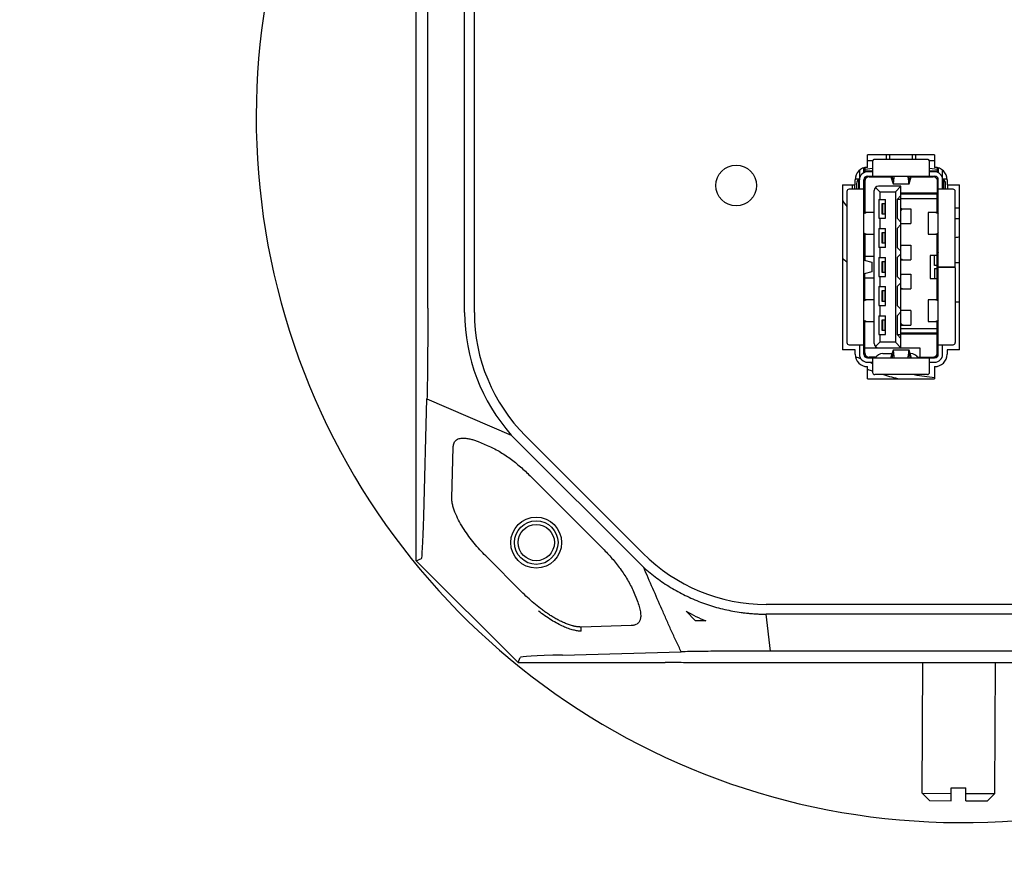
# Model space of a CAD drawing. Header units: millimetres. Extents: x 26 to 553, y 35 to 400.
# Tile 3 of 43: x 99 to 126, y 75 to 98. Entities that reach past the tile are written whole.
import ezdxf
from ezdxf.enums import TextEntityAlignment as Align

# ---------------------------------------------------------------- set-up
doc = ezdxf.new("R2010")
doc.units = ezdxf.units.MM
doc.header["$LTSCALE"] = 32.67
doc.layers.get('0').update_dxf_attribs({"linetype": 'CONTINUOUS'})
doc.layers.add('20_ALL_FEATURES', color=7, linetype='CONTINUOUS')
doc.layers.add('51__DRAFT_DIMS', color=7, linetype='CONTINUOUS')
doc.styles.get("Standard").update_dxf_attribs({"font": 'simfang.ttf'})
doc.dimstyles.new('DIMSTYLE_1', dxfattribs={"dimtxt": 3, "dimasz": 3, "dimexe": 2.5, "dimexo": 0.5, "dimgap": 0.75, "dimtad": 1, "dimlfac": 2.5, "dimdsep": 46, "dimtxsty": 'STANDARD', "dimblk": '_FILLED', "dimblk1": '_FILLED', "dimblk2": '_FILLED', "dimcen": 0.09, "dimclrt": 3, "dimazin": 2, "dimtp": 0.5, "dimtm": 0.5, "dimtfac": 1, "dimtofl": 0, "dimtmove": 0, "dimatfit": 3, "dimldrblk": '_FILLED', "dimfxl": 1, "dimtolj": 1, "dimarcsym": 0})

# ---------------------------------------------------------------- blocks, each defined once
blk = doc.blocks.new('_FILLED')
at = {"color": 0, "linetype": 'ByBlock'}
blk.add_solid([(0, 0), (-1, 0.1667), (-1, -0.1667)], dxfattribs=at)
blk = doc.blocks.new('*D3')
at = {"layer": '51__DRAFT_DIMS', "color": 4}
for p, q in [((124.213, 173.029), (27.34, 173.029)), ((29.84, 173.029), (29.84, 118.029)), ((29.84, 63.029), (29.84, 118.029)), ((54.213, 63.029), (27.34, 63.029))]:
    blk.add_line(p, q, dxfattribs=at)
at = {"layer": '51__DRAFT_DIMS', "color": 4, "xscale": 3, "yscale": 3, "zscale": 3}
for p, rotation in [((29.84, 173.029), 90), ((29.84, 63.029), 270)]:
    blk.add_blockref('_FILLED', p, dxfattribs=dict(at, rotation=rotation))
at = {"layer": '51__DRAFT_DIMS', "color": 3}
blk.add_text('275', height=3, rotation=90, dxfattribs=at).set_placement((29.09, 118.029), align=Align.CENTER)

msp = doc.modelspace()

# ---------------------------------------------------------------- linework, layer by layer
at = {"layer": '20_ALL_FEATURES', "color": 7}
for p, q in [((109.7127, 83.0286), (109.7127, 107.4286)), ((110.0305, 89.9759), (110.0305, 100.4829)), ((111.0444, 89.8559), (111.0444, 100.6013)), ((111.3127, 89.8559), (111.3127, 100.6013)), ((123.9727, 94.1885), (122.1247, 94.1885)), ((122.1247, 93.8478), (122.1247, 94.1885)), ((122.2681, 94.0278), (122.1247, 94.0278)), ((122.2647, 94.0078), (122.2647, 93.6078)), ((123.7727, 94.0678), (122.3247, 94.0678)), ((122.6367, 94.1885), (122.6367, 94.0678)), ((122.7367, 94.0678), (122.7367, 94.1885)), ((123.3567, 94.1885), (123.3567, 94.0678)), ((123.4567, 94.0678), (123.4567, 94.1885)), ((123.9727, 94.0278), (123.8292, 94.0278)), ((123.8327, 93.6078), (123.8327, 94.0078)), ((123.9727, 94.1885), (123.9727, 93.8478)), ((121.9047, 93.767), (121.9047, 93.5133)), ((122.0247, 93.7038), (122.0247, 93.8327)), ((122.0331, 93.7078), (122.0247, 93.7078)), ((122.0487, 93.8392), (122.0487, 93.7142)), ((122.0487, 93.7958), (122.2646, 93.8282)), ((122.0487, 93.7478), (122.2647, 93.7478)), ((122.2647, 93.7278), (122.1247, 93.7278)), ((123.8327, 93.8282), (124.0487, 93.7958)), ((123.8327, 93.7478), (124.0487, 93.7478)), ((123.9727, 93.7278), (123.8327, 93.7278)), ((124.0487, 93.7142), (124.0487, 93.8392)), ((124.0727, 93.8327), (124.0727, 93.7038)), ((124.1927, 93.5133), (124.1927, 93.767)), ((121.7847, 93.3678), (121.7847, 93.5078)), ((121.7853, 93.5278), (121.9047, 93.5278)), ((121.8847, 93.2478), (121.8847, 93.5278)), ((121.9047, 93.2478), (121.9047, 93.5078)), ((122.0247, 88.7078), (122.0247, 93.5078)), ((122.0487, 93.5727), (122.0487, 92.6035)), ((122.1247, 93.6078), (123.9727, 93.6078)), ((122.1687, 93.5878), (122.7704, 93.5878)), ((122.7704, 93.5889), (122.8297, 93.3973)), ((122.8297, 93.5138), (122.8006, 93.6078)), ((122.8526, 93.6078), (122.8468, 93.5565)), ((122.8468, 93.4658), (122.8604, 93.5844)), ((123.237, 93.5844), (123.2506, 93.4658)), ((123.2506, 93.5565), (123.2447, 93.6078)), ((123.2968, 93.6078), (123.2677, 93.5138)), ((123.2677, 93.3973), (123.327, 93.5889)), ((123.327, 93.5878), (123.9287, 93.5878)), ((124.0487, 93.1478), (124.0487, 93.5727)), ((124.0487, 93.5278), (124.0706, 93.5278)), ((124.0727, 91.1078), (124.0727, 93.5078)), ((124.1927, 93.5278), (124.312, 93.5278)), ((124.1927, 93.2478), (124.1927, 93.5078)), ((124.2127, 93.5278), (124.2127, 93.2478)), ((124.3127, 93.5078), (124.3127, 93.3678)), ((121.4373, 93.3678), (121.7847, 93.3678)), ((121.4373, 93.3678), (121.4373, 88.8278)), ((121.5587, 93.1878), (121.5587, 89.0278)), ((122.0247, 93.2478), (121.6187, 93.2478)), ((121.7127, 93.2478), (121.7127, 93.3678)), ((121.7647, 93.3678), (121.7647, 93.2478)), ((121.8247, 93.4078), (121.8247, 93.2478)), ((122.3087, 89.0078), (122.3087, 93.2078)), ((122.3438, 93.2927), (122.4611, 93.1754)), ((123.0447, 93.3278), (122.4287, 93.3278)), ((122.4611, 93.1754), (122.8922, 93.1754)), ((122.4611, 93.1754), (122.4611, 92.9678)), ((123.2633, 93.3878), (122.834, 93.3878)), ((123.0447, 93.3278), (122.8922, 93.1754)), ((122.8922, 93.1754), (122.8922, 89.0402)), ((123.0447, 88.8878), (123.0447, 93.3278)), ((124.4787, 93.2478), (124.0727, 93.2478)), ((124.2727, 93.2478), (124.2727, 93.4078)), ((124.3127, 93.3678), (124.6587, 93.3678)), ((124.3327, 93.2478), (124.3327, 93.3678)), ((124.5387, 91.1078), (124.5387, 93.1878)), ((124.6587, 88.8278), (124.6587, 93.3678)), ((122.438, 92.9678), (122.6207, 92.9678)), ((122.438, 92.9678), (122.438, 92.4478)), ((122.6207, 92.4478), (122.6207, 92.9678)), ((123.0447, 93.0718), (122.9407, 92.9678)), ((123.0447, 92.9678), (122.9407, 92.9678)), ((122.9407, 92.9678), (122.9407, 92.4478)), ((123.0447, 93.1478), (124.0487, 93.1478)), ((124.0447, 93.1078), (123.0447, 93.1078)), ((123.0447, 92.9878), (124.0447, 92.9878)), ((123.1647, 93.1478), (123.1647, 93.1078)), ((123.5647, 93.1478), (123.5647, 93.1078)), ((123.6847, 93.1078), (123.6847, 93.1478)), ((124.0447, 92.6035), (124.0447, 93.1478)), ((122.6207, 92.8478), (122.5207, 92.8478)), ((122.5207, 92.8478), (122.5207, 92.5678)), ((122.5407, 92.8478), (122.5407, 92.5678)), ((122.6007, 92.8478), (122.6007, 92.5678)), ((123.0447, 92.7078), (123.3167, 92.7078)), ((123.0447, 92.6534), (123.0579, 92.6778)), ((123.3167, 92.7078), (123.3167, 92.3078)), ((124.6587, 92.7293), (124.5387, 92.7293)), ((122.3047, 92.6035), (122.0247, 92.6035)), ((122.3047, 92.0122), (122.3047, 92.6035)), ((122.438, 92.4478), (122.6207, 92.4478)), ((122.4611, 92.4478), (122.4611, 92.1678)), ((122.5207, 92.5678), (122.6207, 92.5678)), ((122.9407, 92.4478), (123.0447, 92.3438)), ((124.0727, 92.6035), (123.7927, 92.6035)), ((123.7927, 92.6035), (123.7927, 92.0122)), ((124.6587, 92.4293), (124.5387, 92.4293)), ((122.438, 92.1678), (122.6207, 92.1678)), ((122.438, 92.1678), (122.438, 91.6478)), ((122.6207, 91.6478), (122.6207, 92.1678)), ((123.0447, 92.2718), (122.9407, 92.1678)), ((122.9407, 92.1678), (122.9407, 91.6478)), ((123.0447, 92.3078), (123.3167, 92.3078)), ((122.0247, 92.0122), (122.3047, 92.0122)), ((122.0487, 92.0122), (122.0487, 91.2946)), ((122.6207, 92.0478), (122.5207, 92.0478)), ((122.5207, 92.0478), (122.5207, 91.7678)), ((122.5407, 92.0478), (122.5407, 91.7678)), ((122.6007, 92.0478), (122.6007, 91.7678)), ((123.7927, 92.0122), (124.0727, 92.0122)), ((124.0447, 90.2035), (124.0447, 92.0122)), ((124.0487, 92.0122), (124.0487, 91.3078)), ((122.0247, 91.6478), (122.0487, 91.6478)), ((122.6207, 91.6478), (122.438, 91.6478)), ((122.4611, 91.6478), (122.4611, 91.3678)), ((122.5207, 91.7678), (122.6207, 91.7678)), ((122.9407, 91.6478), (123.0447, 91.5438)), ((123.0447, 91.7078), (123.3167, 91.7078)), ((123.3167, 91.7078), (123.3167, 91.3078)), ((122.0487, 91.3078), (122.0247, 91.3078)), ((122.0335, 91.299), (122.2409, 91.2399)), ((122.0487, 91.4078), (122.3087, 91.4078)), ((122.438, 91.3678), (122.6207, 91.3678)), ((122.438, 91.3678), (122.438, 90.8478)), ((122.6207, 90.8478), (122.6207, 91.3678)), ((123.0447, 91.4718), (122.9407, 91.3678)), ((122.9407, 91.3678), (122.9407, 90.8478)), ((123.0447, 91.3078), (123.3167, 91.3078)), ((124.0447, 91.4278), (123.8447, 91.4278)), ((123.8447, 91.4278), (123.8447, 90.7878)), ((123.9719, 91.1478), (123.9719, 91.4278)), ((124.0447, 91.3078), (124.0727, 91.3078)), ((122.2447, 91.2385), (122.2447, 90.9771)), ((122.6207, 91.2478), (122.5207, 91.2478)), ((122.5207, 91.2478), (122.5207, 90.9678)), ((122.5407, 91.2478), (122.5407, 90.9678)), ((122.6007, 91.2478), (122.6007, 90.9678)), ((124.0447, 91.1478), (123.9719, 91.1478)), ((123.9719, 91.0678), (124.0447, 91.0678)), ((123.9719, 91.0678), (123.9719, 90.7878)), ((124.0727, 91.1078), (124.5387, 91.1078)), ((124.0727, 88.7078), (124.0727, 91.1047)), ((124.5387, 91.0958), (124.0727, 91.0958)), ((124.1927, 91.0958), (124.1927, 91.1078)), ((124.5387, 91.0958), (124.5387, 89.0278)), ((122.0247, 90.9078), (122.0487, 90.9078)), ((122.0487, 90.8478), (122.0247, 90.8478)), ((122.2409, 90.9757), (122.0335, 90.9167)), ((122.0487, 90.2035), (122.0487, 90.921)), ((122.0487, 90.8078), (122.3087, 90.8078)), ((122.438, 90.8478), (122.6207, 90.8478)), ((122.4611, 90.8478), (122.4611, 90.5678)), ((122.5207, 90.9678), (122.6207, 90.9678)), ((122.9407, 90.8478), (123.0447, 90.7438)), ((123.0447, 90.9078), (123.3167, 90.9078)), ((123.3167, 90.9078), (123.3167, 90.5078)), ((123.8447, 90.7878), (124.0447, 90.7878)), ((124.0727, 90.9078), (124.0447, 90.9078)), ((124.0447, 90.8478), (124.0727, 90.8478)), ((124.0487, 90.8478), (124.0487, 90.2035)), ((122.438, 90.5678), (122.6207, 90.5678)), ((122.438, 90.5678), (122.438, 90.0478)), ((122.6207, 90.0478), (122.6207, 90.5678)), ((123.0447, 90.6718), (122.9407, 90.5678)), ((122.9407, 90.5678), (122.9407, 90.0478)), ((123.0447, 90.5078), (123.3167, 90.5078)), ((122.3047, 90.2035), (122.0247, 90.2035)), ((122.3047, 89.6122), (122.3047, 90.2035)), ((122.6207, 90.4478), (122.5207, 90.4478)), ((122.5207, 90.4478), (122.5207, 90.1678)), ((122.5407, 90.4478), (122.5407, 90.1678)), ((122.6007, 90.4478), (122.6007, 90.1678)), ((124.0727, 90.2035), (123.7927, 90.2035)), ((123.7927, 90.2035), (123.7927, 89.6122)), ((122.438, 90.0478), (122.6207, 90.0478)), ((122.4611, 90.0478), (122.4611, 89.7678)), ((122.5207, 90.1678), (122.6207, 90.1678)), ((122.9407, 90.0478), (123.0447, 89.9438)), ((122.438, 89.7678), (122.6207, 89.7678)), ((122.438, 89.7678), (122.438, 89.2478)), ((122.6207, 89.6478), (122.5207, 89.6478)), ((122.5207, 89.6478), (122.5207, 89.3678)), ((122.5407, 89.6478), (122.5407, 89.3678)), ((122.6007, 89.6478), (122.6007, 89.3678)), ((122.6207, 89.2478), (122.6207, 89.7678)), ((123.0447, 89.8718), (122.9407, 89.7678)), ((122.9407, 89.7678), (122.9407, 89.2478)), ((123.3167, 89.9078), (123.0447, 89.9078)), ((123.3167, 89.9078), (123.3167, 89.5078)), ((122.0247, 89.6122), (122.3047, 89.6122)), ((122.0487, 88.7478), (122.0487, 89.6122)), ((123.0579, 89.5378), (123.0447, 89.5622)), ((123.0447, 89.5078), (123.3167, 89.5078)), ((124.0447, 89.4078), (123.0447, 89.4078)), ((123.7927, 89.6122), (124.0727, 89.6122)), ((124.0447, 88.7478), (124.0447, 89.6122)), ((124.0487, 89.6122), (124.0487, 88.6872)), ((122.438, 89.2478), (122.6207, 89.2478)), ((122.4611, 89.2478), (122.4611, 89.0402)), ((122.5207, 89.3678), (122.6207, 89.3678)), ((122.9407, 89.2478), (123.0447, 89.2478)), ((122.9407, 89.2478), (123.0447, 89.1438)), ((124.0447, 89.2878), (123.0447, 89.2878)), ((124.0447, 89.2578), (123.0447, 89.2578)), ((123.1647, 89.2578), (123.1647, 89.2878)), ((123.5647, 89.2578), (123.5647, 89.2878)), ((123.6847, 89.2578), (123.6847, 89.2878)), ((121.6187, 88.9678), (122.0247, 88.9678)), ((121.9047, 88.9678), (121.9047, 88.7078)), ((122.0487, 88.8878), (123.5687, 88.8878)), ((122.4611, 89.0402), (122.3438, 88.923)), ((122.8922, 89.0402), (122.4611, 89.0402)), ((123.0447, 88.8878), (122.8922, 89.0402)), ((123.5687, 88.8878), (123.5687, 88.6278)), ((124.0727, 88.9678), (124.4787, 88.9678)), ((124.1927, 88.7078), (124.1927, 88.9678)), ((121.7847, 88.8278), (121.4373, 88.8278)), ((121.7847, 88.7078), (121.7847, 88.8278)), ((122.0487, 88.6855), (122.0487, 88.7478)), ((122.1247, 88.6078), (123.9727, 88.6078)), ((122.1447, 88.6303), (122.1447, 88.6078)), ((122.3537, 88.6278), (122.1687, 88.6278)), ((122.2647, 88.6078), (122.2647, 88.2078)), ((122.5487, 88.7278), (122.8017, 88.7278)), ((122.8297, 88.8183), (122.7704, 88.6268)), ((122.8006, 88.6078), (122.8297, 88.7019)), ((122.834, 88.8278), (123.2633, 88.8278)), ((122.8604, 88.6312), (122.8468, 88.7499)), ((122.8468, 88.6591), (122.8526, 88.6078)), ((123.2506, 88.7499), (123.237, 88.6312)), ((123.2447, 88.6078), (123.2506, 88.6591)), ((123.327, 88.6268), (123.2677, 88.8183)), ((123.2677, 88.7019), (123.2968, 88.6078)), ((123.2957, 88.7278), (123.3087, 88.7278)), ((123.5036, 88.6278), (123.9247, 88.6278)), ((123.5147, 88.6108), (123.5887, 88.6108)), ((123.6487, 88.6278), (123.6487, 88.6078)), ((123.8327, 88.2078), (123.8327, 88.6078)), ((123.9527, 88.6078), (123.9527, 88.6311)), ((123.9587, 88.6327), (123.965, 88.6348)), ((124.0444, 88.7402), (124.0447, 88.7478)), ((124.6587, 88.8278), (124.3127, 88.8278)), ((124.3127, 88.8278), (124.3127, 88.7078)), ((122.1247, 88.4878), (122.2647, 88.4878)), ((122.1247, 88.0278), (122.1247, 88.3678)), ((123.8327, 88.4878), (123.9727, 88.4878)), ((123.9727, 88.3678), (123.9727, 88.0278)), ((122.1247, 88.0278), (123.9727, 88.0278)), ((123.7727, 88.1478), (122.3247, 88.1478)), ((109.9208, 84.2534), (110.0091, 87.4799)), ((110.0091, 87.4799), (112.3287, 86.485)), ((115.9691, 82.8446), (112.3287, 86.485)), ((115.9475, 83.2338), (112.7179, 86.4634)), ((110.6913, 84.7635), (110.7305, 86.1413)), ((111.4159, 86.3057), (111.6685, 86.2024)), ((112.8458, 85.3645), (114.8486, 83.3617)), ((112.6462, 82.1421), (111.6262, 83.1622)), ((109.7127, 83.0286), (109.8556, 83.0878)), ((109.7127, 83.0286), (112.5127, 80.2286)), ((115.6865, 82.1844), (115.7898, 81.9319)), ((130.0854, 81.8286), (119.3399, 81.8286)), ((117.3961, 81.3727), (117.1386, 81.6415)), ((130.0854, 81.5604), (119.3399, 81.5604)), ((119.4584, 80.5464), (119.3399, 81.5604)), ((117.6796, 81.3727), (117.3961, 81.3727)), ((115.6253, 81.2465), (114.2475, 81.2073)), ((114.2508, 81.0923), (114.2475, 81.2073)), ((113.7375, 80.4367), (117.0039, 80.5262)), ((129.9654, 80.5464), (119.4584, 80.5464)), ((112.5127, 80.2286), (112.5719, 80.3715)), ((112.5127, 80.2286), (116.5575, 80.2286)), ((117.2933, 80.223), (117.1234, 80.2253)), ((132.132, 80.223), (117.2933, 80.223)), ((123.6277, 76.634), (123.6441, 80.223)), ((125.6277, 76.6249), (125.6441, 80.223)), ((124.4268, 76.4304), (124.4284, 76.7858)), ((124.4284, 76.7858), (124.8284, 76.784)), ((124.8268, 76.4285), (124.8284, 76.784)), ((123.6277, 76.634), (124.4277, 76.6304)), ((123.8268, 76.4331), (123.6277, 76.634)), ((123.8268, 76.4331), (124.4268, 76.4304)), ((124.8268, 76.4285), (125.4268, 76.4258)), ((124.8277, 76.6285), (125.6277, 76.6249)), ((125.4268, 76.4258), (125.6277, 76.6249))]:
    msp.add_line(p, q, dxfattribs=at)
for centre, radius in [((118.5127, 93.3478), 0.56), ((113.0127, 83.5286), 0.7), ((113.0127, 83.5293), 0.6), ((113.0127, 83.5293), 0.5)]:
    msp.add_circle(centre, radius, dxfattribs=at)
for centre, radius, start, end in [((124.7127, 95.2293), 19.4, 120.76675, 58.70981), ((122.3247, 94.0078), 0.06, 90, 180), ((123.7727, 94.0078), 0.06, 0, 90), ((122.1247, 93.5078), 0.34, 90, 180), ((122.1247, 93.5078), 0.22, 90, 180), ((123.9727, 93.5078), 0.34, 0, 90), ((123.9727, 93.5078), 0.22, 0, 90), ((122.1247, 93.5078), 0.1, 90, 180), ((122.1687, 93.4678), 0.12, 90, 179.99981), ((123.9287, 93.4678), 0.12, 359.99999, 90), ((123.9727, 93.5078), 0.1, 0, 90), ((121.6187, 93.1878), 0.06, 90, 180), ((124.7127, 95.2293), 3.5, 212.13148, 212.61336), ((122.4287, 93.2078), 0.12, 90, 180), ((124.4787, 93.1878), 0.06, 0, 90), ((124.7127, 95.2293), 4, 215.02836, 217.95171), ((124.7127, 91.2293), 0.7, 94.42495, 104.39503), ((123.0537, 91.6546), 0.0532, 90.01987, 99.76974), ((124.7127, 95.2293), 5.08, 229.85059, 231.61997), ((123.0537, 91.361), 0.0532, 260.23026, 269.98013), ((124.7127, 91.2293), 0.7, 156.21669, 161.55405), ((124.7127, 95.2293), 4, 267.50664, 269.22651), ((123.0537, 90.8546), 0.0532, 90.01987, 99.76974), ((123.0537, 90.561), 0.0532, 260.23026, 269.98013), ((124.7127, 95.2293), 5.08, 268.03701, 269.39097), ((116.1104, 89.8559), 5.0659, 180.00001, 221.71243), ((116.1104, 89.8559), 4.7977, 180, 225), ((121.6187, 89.0278), 0.06, 180, 270), ((122.4287, 89.0078), 0.12, 180, 270), ((124.4787, 89.0278), 0.06, 270, 360), ((122.1247, 88.7078), 0.34, 180, 270), ((124.7127, 95.2293), 7.2, 246.04796, 247.37915), ((122.1247, 88.7078), 0.22, 180, 270), ((122.1247, 88.7078), 0.1, 180, 270), ((122.1687, 88.7478), 0.12, 180, 270), ((122.5487, 88.4878), 0.24, 90, 150), ((123.3087, 88.4878), 0.24, 30, 90), ((123.9247, 88.7478), 0.12, 270.00037, 286.45698), ((123.9846, 88.6027), 0.032, 164.49208, 170.87282), ((123.9857, 88.6024), 0.0331, 159.51459, 164.48535), ((123.9969, 88.595), 0.0467, 133.18282, 137.11986), ((123.9247, 88.7478), 0.12, 289.66274, 356.34789), ((123.9727, 88.7078), 0.34, 270, 360), ((123.9727, 88.7078), 0.22, 270, 360), ((123.9727, 88.7078), 0.1, 270, 360), ((124.7127, 95.2293), 7.4, 249.52874, 250.68142), ((124.7127, 95.2293), 7.2, 249.44561, 250.12259), ((122.3247, 88.2078), 0.06, 180, 270), ((124.7127, 95.2293), 7.4, 253.1322, 256.70402), ((124.7127, 95.2293), 7.2, 259.59183, 264.1008), ((123.7727, 88.2078), 0.06, 270, 360), ((119.3399, 86.6263), 4.7977, 225, 270), ((119.7921, 86.3037), 5.3644, 240.35284, 246.80879)]:
    msp.add_arc(centre, radius, start, end, dxfattribs=at)
for centre, major_axis, ratio, start_param, end_param in [((121.9447, 93.4078), (0.12, 0), 1, 2.0943951, 3.1415927), ((124.1527, 93.4078), (0.12, 0), 1, 0, 1.0471976), ((109.8529, 102.8876), (-0.0019, 19.8), 0.0098728, -3.1375044, -2.7967273), ((132.3717, 80.3688), (19.8, -0.0019), 0.0098728, 2.7967273, 3.1375044), ((116.5577, 80.2174), (0.8001, 0), 0.0139622, 0.7855444, 1.5709913)]:
    msp.add_ellipse(centre, major_axis=major_axis, ratio=ratio, start_param=start_param, end_param=end_param, dxfattribs=at)
for points, knots in [([(122.758, 93.6078), (122.7606, 93.6078), (122.7644, 93.6033), (122.7676, 93.5966), (122.7695, 93.5917), (122.7704, 93.5889)], [0, 0, 0, 0, 0.33467, 0.6215379, 1, 1, 1, 1]), ([(122.834, 93.5078), (122.8332, 93.5078), (122.8311, 93.5099), (122.8303, 93.5122), (122.8297, 93.5138)], [0, 0, 0, 0, 0.3477559, 1, 1, 1, 1]), ([(122.8468, 93.5565), (122.8458, 93.5496), (122.8441, 93.5376), (122.8409, 93.5219), (122.8385, 93.5131), (122.8355, 93.5078), (122.834, 93.5078)], [0, 0, 0, 0, 0.4115092, 0.7179927, 0.9121919, 1, 1, 1, 1]), ([(122.834, 93.3878), (122.8347, 93.3878), (122.8363, 93.3897), (122.8375, 93.3936), (122.8391, 93.4), (122.8413, 93.4131), (122.844, 93.4354), (122.8458, 93.4547), (122.8468, 93.4658)], [0, 0, 0, 0, 0.0255267, 0.0771877, 0.1586816, 0.2702252, 0.5807226, 1, 1, 1, 1]), ([(122.8604, 93.5844), (122.8606, 93.5864), (122.862, 93.5946), (122.8654, 93.6025), (122.8687, 93.6078)], [0, 0, 0, 0, 0.2435266, 1, 1, 1, 1]), ([(123.2287, 93.6078), (123.2298, 93.606), (123.2338, 93.5987), (123.2363, 93.5905), (123.237, 93.5844)], [0, 0, 0, 0, 0.2593505, 1, 1, 1, 1]), ([(123.2633, 93.5078), (123.2618, 93.5078), (123.2588, 93.5131), (123.2564, 93.5219), (123.2532, 93.5376), (123.2515, 93.5496), (123.2506, 93.5565)], [0, 0, 0, 0, 0.0878081, 0.2820073, 0.5884908, 1, 1, 1, 1]), ([(123.2506, 93.4658), (123.2515, 93.4547), (123.2533, 93.4354), (123.256, 93.4131), (123.2583, 93.4), (123.2599, 93.3936), (123.2611, 93.3897), (123.2626, 93.3878), (123.2633, 93.3878)], [0, 0, 0, 0, 0.4192774, 0.7297748, 0.8413184, 0.9228123, 0.9744733, 1, 1, 1, 1]), ([(123.2677, 93.5138), (123.2671, 93.5122), (123.2663, 93.5099), (123.2642, 93.5078), (123.2633, 93.5078)], [0, 0, 0, 0, 0.6522441, 1, 1, 1, 1]), ([(123.327, 93.5889), (123.3279, 93.5917), (123.3297, 93.5966), (123.3329, 93.6033), (123.3367, 93.6078), (123.3393, 93.6078)], [0, 0, 0, 0, 0.3783789, 0.6651987, 1, 1, 1, 1]), ([(122.8297, 93.3973), (122.8302, 93.3949), (122.8311, 93.3918), (122.8326, 93.3886), (122.8336, 93.3878), (122.834, 93.3878)], [0, 0, 0, 0, 0.6905056, 0.8847676, 1, 1, 1, 1]), ([(123.2633, 93.3878), (123.2637, 93.3878), (123.2647, 93.3886), (123.2663, 93.3918), (123.2671, 93.3949), (123.2677, 93.3973)], [0, 0, 0, 0, 0.1152324, 0.3094944, 1, 1, 1, 1]), ([(123.0725, 92.7078), (123.0653, 92.7078), (123.0554, 92.7057), (123.0468, 92.7012), (123.0446, 92.7)], [0, 0, 0, 0, 0.747065, 1, 1, 1, 1]), ([(123.0579, 92.6778), (123.0627, 92.6866), (123.0768, 92.702), (123.097, 92.7078), (123.1067, 92.7078)], [0, 0, 0, 0, 0.5069117, 1, 1, 1, 1]), ([(122.0246, 92.5726), (122.0342, 92.582), (122.0553, 92.5975), (122.081, 92.6035), (122.0932, 92.6035)], [0, 0, 0, 0, 0.5232484, 1, 1, 1, 1]), ([(124.0041, 92.6035), (124.0163, 92.6035), (124.0421, 92.5975), (124.0631, 92.582), (124.0727, 92.5726)], [0, 0, 0, 0, 0.4767516, 1, 1, 1, 1]), ([(122.0932, 92.0122), (122.081, 92.0122), (122.0553, 92.0181), (122.0342, 92.0336), (122.0246, 92.043)], [0, 0, 0, 0, 0.4767516, 1, 1, 1, 1]), ([(124.0727, 92.043), (124.0631, 92.0336), (124.0421, 92.0181), (124.0163, 92.0122), (124.0041, 92.0122)], [0, 0, 0, 0, 0.5232484, 1, 1, 1, 1]), ([(123.0446, 91.6863), (123.0498, 91.6929), (123.063, 91.7038), (123.0797, 91.7078), (123.0879, 91.7078)], [0, 0, 0, 0, 0.5052236, 1, 1, 1, 1]), ([(122.0247, 91.3044), (122.0247, 91.3032), (122.0281, 91.3006), (122.0313, 91.2996), (122.0335, 91.299)], [0, 0, 0, 0, 0.3278342, 1, 1, 1, 1]), ([(123.0879, 91.3078), (123.0797, 91.3078), (123.063, 91.3118), (123.0498, 91.3227), (123.0446, 91.3293)], [0, 0, 0, 0, 0.4947764, 1, 1, 1, 1]), ([(122.2409, 91.2399), (122.2419, 91.2397), (122.2429, 91.2395), (122.2447, 91.2389), (122.2447, 91.2385)], [0, 0, 0, 0, 0.7143542, 1, 1, 1, 1]), ([(122.0335, 90.9167), (122.0313, 90.916), (122.0281, 90.9151), (122.0247, 90.9124), (122.0247, 90.9113)], [0, 0, 0, 0, 0.6721662, 1, 1, 1, 1]), ([(122.2447, 90.9771), (122.2447, 90.9767), (122.2429, 90.9762), (122.2419, 90.9759), (122.2409, 90.9757)], [0, 0, 0, 0, 0.2856458, 1, 1, 1, 1]), ([(123.0446, 90.8863), (123.0498, 90.8929), (123.063, 90.9038), (123.0797, 90.9078), (123.0879, 90.9078)], [0, 0, 0, 0, 0.5052236, 1, 1, 1, 1]), ([(123.0879, 90.5078), (123.0797, 90.5078), (123.063, 90.5118), (123.0498, 90.5227), (123.0446, 90.5293)], [0, 0, 0, 0, 0.4947763, 1, 1, 1, 1]), ([(122.0246, 90.1726), (122.0342, 90.182), (122.0553, 90.1975), (122.081, 90.2035), (122.0932, 90.2035)], [0, 0, 0, 0, 0.5232484, 1, 1, 1, 1]), ([(124.0041, 90.2035), (124.0163, 90.2035), (124.0421, 90.1975), (124.0631, 90.182), (124.0727, 90.1726)], [0, 0, 0, 0, 0.4767516, 1, 1, 1, 1]), ([(110.0305, 89.9759), (110.0305, 89.7224), (110.0296, 89.2346), (110.0256, 88.5489), (110.0193, 87.9703), (110.0131, 87.6262), (110.0091, 87.4799)], [0, 0, 0, 0, 0.3046008, 0.5863438, 0.8240881, 1, 1, 1, 1]), ([(122.0932, 89.6122), (122.081, 89.6122), (122.0553, 89.6181), (122.0342, 89.6336), (122.0246, 89.643)], [0, 0, 0, 0, 0.4767516, 1, 1, 1, 1]), ([(123.0446, 89.5157), (123.0468, 89.5144), (123.0554, 89.5099), (123.0653, 89.5078), (123.0725, 89.5078)], [0, 0, 0, 0, 0.252935, 1, 1, 1, 1]), ([(123.1067, 89.5078), (123.097, 89.5078), (123.0768, 89.5136), (123.0627, 89.529), (123.0579, 89.5378)], [0, 0, 0, 0, 0.4930883, 1, 1, 1, 1]), ([(124.0727, 89.643), (124.0631, 89.6336), (124.0421, 89.6181), (124.0163, 89.6122), (124.0041, 89.6122)], [0, 0, 0, 0, 0.5232484, 1, 1, 1, 1]), ([(122.0487, 88.6855), (122.0487, 88.6805), (122.0513, 88.67), (122.0621, 88.6571), (122.0778, 88.6476), (122.0901, 88.6443), (122.0967, 88.6433)], [0, 0, 0, 0, 0.2151793, 0.450401, 0.7136883, 1, 1, 1, 1]), ([(122.0967, 88.6433), (122.1064, 88.6419), (122.1241, 88.6361), (122.1379, 88.6226), (122.1415, 88.615)], [0, 0, 0, 0, 0.5385013, 1, 1, 1, 1]), ([(122.7704, 88.6268), (122.7695, 88.624), (122.7676, 88.619), (122.7644, 88.6123), (122.7606, 88.6078), (122.758, 88.6078)], [0, 0, 0, 0, 0.3783788, 0.6651986, 1, 1, 1, 1]), ([(122.834, 88.8278), (122.8336, 88.8278), (122.8326, 88.8271), (122.831, 88.8239), (122.8302, 88.8207), (122.8297, 88.8183)], [0, 0, 0, 0, 0.1153618, 0.3097333, 1, 1, 1, 1]), ([(122.8297, 88.7019), (122.8303, 88.7034), (122.8311, 88.7057), (122.8332, 88.7078), (122.834, 88.7078)], [0, 0, 0, 0, 0.6523427, 1, 1, 1, 1]), ([(122.8468, 88.7499), (122.8458, 88.761), (122.844, 88.7803), (122.8413, 88.8025), (122.8391, 88.8156), (122.8375, 88.8221), (122.8363, 88.8259), (122.8347, 88.8278), (122.834, 88.8278)], [0, 0, 0, 0, 0.4192777, 0.7297725, 0.8413189, 0.9228103, 0.9744758, 1, 1, 1, 1]), ([(122.834, 88.7078), (122.8355, 88.7078), (122.8385, 88.7026), (122.8409, 88.6937), (122.8441, 88.678), (122.8458, 88.666), (122.8468, 88.6591)], [0, 0, 0, 0, 0.0878079, 0.2820084, 0.5884917, 1, 1, 1, 1]), ([(122.8687, 88.6078), (122.8675, 88.6096), (122.8635, 88.6169), (122.8611, 88.6251), (122.8604, 88.6312)], [0, 0, 0, 0, 0.2593505, 1, 1, 1, 1]), ([(123.237, 88.6312), (123.2368, 88.6292), (123.2353, 88.621), (123.232, 88.6132), (123.2287, 88.6078)], [0, 0, 0, 0, 0.2435266, 1, 1, 1, 1]), ([(123.2633, 88.8278), (123.2626, 88.8278), (123.2611, 88.8259), (123.2599, 88.8221), (123.2583, 88.8156), (123.256, 88.8025), (123.2533, 88.7803), (123.2515, 88.761), (123.2506, 88.7499)], [0, 0, 0, 0, 0.0255242, 0.0771897, 0.1586811, 0.2702275, 0.5807223, 1, 1, 1, 1]), ([(123.2506, 88.6591), (123.2515, 88.666), (123.2532, 88.678), (123.2564, 88.6937), (123.2588, 88.7026), (123.2618, 88.7078), (123.2633, 88.7078)], [0, 0, 0, 0, 0.4115083, 0.7179916, 0.912192, 1, 1, 1, 1]), ([(123.2677, 88.8183), (123.2671, 88.8207), (123.2663, 88.8239), (123.2647, 88.8271), (123.2637, 88.8278), (123.2633, 88.8278)], [0, 0, 0, 0, 0.690267, 0.8846384, 1, 1, 1, 1]), ([(123.2633, 88.7078), (123.2642, 88.7078), (123.2663, 88.7057), (123.2671, 88.7034), (123.2677, 88.7019)], [0, 0, 0, 0, 0.3476581, 1, 1, 1, 1]), ([(123.3393, 88.6078), (123.3367, 88.6078), (123.3329, 88.6123), (123.3297, 88.619), (123.3279, 88.624), (123.327, 88.6268)], [0, 0, 0, 0, 0.33467, 0.6215379, 1, 1, 1, 1]), ([(123.5887, 88.6108), (123.5942, 88.6108), (123.6016, 88.61), (123.6088, 88.6083), (123.6106, 88.6078)], [0, 0, 0, 0, 0.753383, 1, 1, 1, 1]), ([(123.9547, 88.614), (123.9551, 88.6152), (123.9571, 88.6198), (123.9601, 88.6239), (123.9627, 88.6267)], [0, 0, 0, 0, 0.2417323, 1, 1, 1, 1]), ([(123.965, 88.629), (123.9668, 88.6307), (123.9694, 88.6328), (123.9722, 88.6347), (123.9729, 88.6351)], [0, 0, 0, 0, 0.7438942, 1, 1, 1, 1]), ([(123.9729, 88.6351), (123.9749, 88.6364), (123.9836, 88.6412), (123.9933, 88.644), (124.0007, 88.6451)], [0, 0, 0, 0, 0.2394794, 1, 1, 1, 1]), ([(124.0007, 88.6451), (124.0072, 88.646), (124.0196, 88.6494), (124.0353, 88.6588), (124.046, 88.6718), (124.0487, 88.6823), (124.0487, 88.6872)], [0, 0, 0, 0, 0.2863117, 0.549599, 0.7848207, 1, 1, 1, 1]), ([(124.0487, 88.7708), (124.0487, 88.7669), (124.0476, 88.7615), (124.0453, 88.7567), (124.0447, 88.7554)], [0, 0, 0, 0, 0.7427021, 1, 1, 1, 1]), ([(110.7305, 86.1413), (110.7311, 86.1591), (110.7339, 86.1948), (110.7452, 86.2474), (110.7661, 86.2972), (110.7993, 86.3402), (110.8437, 86.3713), (110.8941, 86.3904), (110.947, 86.4004), (111.0185, 86.4048), (111.1079, 86.3974), (111.2131, 86.3755), (111.3159, 86.3445), (111.3828, 86.3193), (111.4159, 86.3057)], [0, 0, 0, 0, 0.062532, 0.1250356, 0.1874759, 0.2498376, 0.3122111, 0.3746633, 0.4371741, 0.4997084, 0.6247174, 0.7497915, 0.87489, 1, 1, 1, 1]), ([(111.6685, 86.2024), (111.7245, 86.1795), (111.8345, 86.1284), (112.0467, 86.0113), (112.2988, 85.8426), (112.5827, 85.6154), (112.7602, 85.4502), (112.8458, 85.3645)], [0, 0, 0, 0, 0.1250018, 0.250016, 0.4999844, 0.7499867, 1, 1, 1, 1]), ([(111.6262, 83.1622), (111.5147, 83.2736), (111.3551, 83.4486), (111.1608, 83.6969), (111.0256, 83.891), (110.9033, 84.0935), (110.7978, 84.3053), (110.7299, 84.491), (110.6965, 84.6451), (110.6902, 84.7241), (110.6913, 84.7635)], [0, 0, 0, 0, 0.2500085, 0.375046, 0.5000794, 0.6251044, 0.7501096, 0.8750539, 0.9375487, 1, 1, 1, 1]), ([(114.8486, 83.3617), (114.9342, 83.2761), (115.0995, 83.0986), (115.3267, 82.8147), (115.4953, 82.5626), (115.6125, 82.3505), (115.6636, 82.2405), (115.6865, 82.1844)], [0, 0, 0, 0, 0.2500181, 0.500022, 0.7499888, 0.8750009, 1, 1, 1, 1]), ([(115.9691, 82.8446), (116.0838, 82.7424), (116.3226, 82.5483), (116.7056, 82.291), (117.1105, 82.0695), (117.4634, 81.9164), (117.753, 81.8135), (117.9736, 81.7463), (118.197, 81.6892), (118.4227, 81.6423), (118.6124, 81.6119), (118.7649, 81.5927), (118.8795, 81.5809), (118.9753, 81.5733), (119.052, 81.5685), (119.1095, 81.5655), (119.1671, 81.5632), (119.2151, 81.5619), (119.2535, 81.5611), (119.2775, 81.5607), (119.2967, 81.5605), (119.3111, 81.5605), (119.3231, 81.5603), (119.3315, 81.5605), (119.3357, 81.5603), (119.3381, 81.5605), (119.3393, 81.5604), (119.3399, 81.5604)], [0, 0, 0, 0, 0.1249831, 0.2499662, 0.3749493, 0.4999323, 0.56244, 0.6249478, 0.6874554, 0.7499624, 0.8124688, 0.843724, 0.874979, 0.906234, 0.9218618, 0.9374895, 0.9531173, 0.968745, 0.9765589, 0.9843728, 0.9882798, 0.9921867, 0.9960937, 0.9980471, 0.9990238, 0.9995124, 1, 1, 1, 1]), ([(117.0039, 80.5262), (116.9799, 80.5756), (116.9323, 80.674), (116.8396, 80.87), (116.7276, 81.1134), (116.5971, 81.4044), (116.4271, 81.7895), (116.2179, 82.2693), (116.0519, 82.6531), (115.9691, 82.8446)], [0, 0, 0, 0, 0.0649179, 0.1291886, 0.256125, 0.3815269, 0.5059886, 0.7534537, 1, 1, 1, 1]), ([(114.2475, 81.2073), (114.2473, 81.2075), (114.2467, 81.2078), (114.2458, 81.2072), (114.2449, 81.2071), (114.2437, 81.2072), (114.2421, 81.2072), (114.2397, 81.2071), (114.2366, 81.207), (114.2317, 81.2071), (114.2255, 81.2071), (114.2181, 81.2072), (114.2107, 81.2074), (114.2009, 81.2078), (114.1886, 81.2086), (114.1739, 81.2097), (114.1543, 81.2117), (114.1298, 81.2149), (114.1007, 81.2197), (114.0717, 81.2253), (114.0428, 81.2318), (114.0046, 81.2415), (113.9573, 81.2553), (113.9012, 81.2741), (113.8459, 81.2949), (113.7912, 81.3174), (113.7373, 81.3415), (113.6662, 81.3756), (113.5788, 81.4212), (113.4764, 81.4803), (113.3762, 81.5431), (113.278, 81.6091), (113.1499, 81.701), (112.9947, 81.8225), (112.816, 81.9775), (112.702, 82.0864), (112.6462, 82.1421)], [0, 0, 0, 0, 0.0004826, 0.000977, 0.0014606, 0.0019513, 0.0029269, 0.0039034, 0.0058564, 0.0078096, 0.011716, 0.0156224, 0.0195288, 0.0234352, 0.0312479, 0.0390607, 0.0468734, 0.0624983, 0.0781234, 0.0937487, 0.1093741, 0.1249996, 0.1562489, 0.1874989, 0.2187495, 0.2500004, 0.2812515, 0.312503, 0.3750026, 0.4375036, 0.5000055, 0.5625078, 0.6250105, 0.7500053, 0.8750022, 1, 1, 1, 1]), ([(115.7898, 81.9319), (115.8115, 81.8789), (115.8479, 81.7775), (115.8773, 81.6508), (115.8868, 81.5592), (115.8875, 81.4999), (115.8821, 81.4476), (115.8692, 81.3915), (115.847, 81.3443), (115.8156, 81.3091), (115.7782, 81.28), (115.7299, 81.2603), (115.674, 81.2494), (115.6421, 81.247), (115.6253, 81.2465)], [0, 0, 0, 0, 0.2003479, 0.3762705, 0.4533404, 0.5224541, 0.5834165, 0.6366023, 0.7236389, 0.7620671, 0.8007575, 0.8886311, 0.9411555, 1, 1, 1, 1]), ([(114.2508, 81.0923), (114.2178, 81.0928), (114.1457, 81.0991), (114.03, 81.1226), (113.8986, 81.1633), (113.7529, 81.2225), (113.5948, 81.3006), (113.362, 81.4351), (113.1899, 81.556), (113.0752, 81.6446)], [0, 0, 0, 0, 0.0751877, 0.164329, 0.2685311, 0.3879488, 0.5220785, 0.6698989, 1, 1, 1, 1]), ([(119.4584, 80.5464), (119.4272, 80.5463), (119.365, 80.5464), (119.2407, 80.5463), (119.0256, 80.546), (118.7238, 80.5452), (118.3729, 80.5435), (117.9488, 80.5405), (117.4946, 80.5358), (117.1516, 80.5299), (117.0039, 80.5262)], [0, 0, 0, 0, 0.0380704, 0.0761008, 0.1518654, 0.3010406, 0.4448572, 0.5807772, 0.819393, 1, 1, 1, 1])]:
    msp.add_open_spline(points, degree=3, knots=knots, dxfattribs=at)
msp.add_open_spline([(122.1415, 88.615), (122.1426, 88.6127), (122.1434, 88.6103), (122.1439, 88.6078)], degree=3, dxfattribs=at)

# ---------------------------------------------------------------- dimensions: what is measured, and where the dimension line sits
at = {"layer": '51__DRAFT_DIMS', "color": 4}
dim = msp.add_linear_dim(base=(29.8405, 173.0293), p1=(54.7127, 63.0293), p2=(124.7127, 173.0293), angle=90, dimstyle='DIMSTYLE_1', dxfattribs=at)
dim.commit()
dim.dimension.update_dxf_attribs({"geometry": '*D3', "text_midpoint": (29.8405, 117.9707), "dimtype": 160})

doc.saveas('drawing.dxf')
